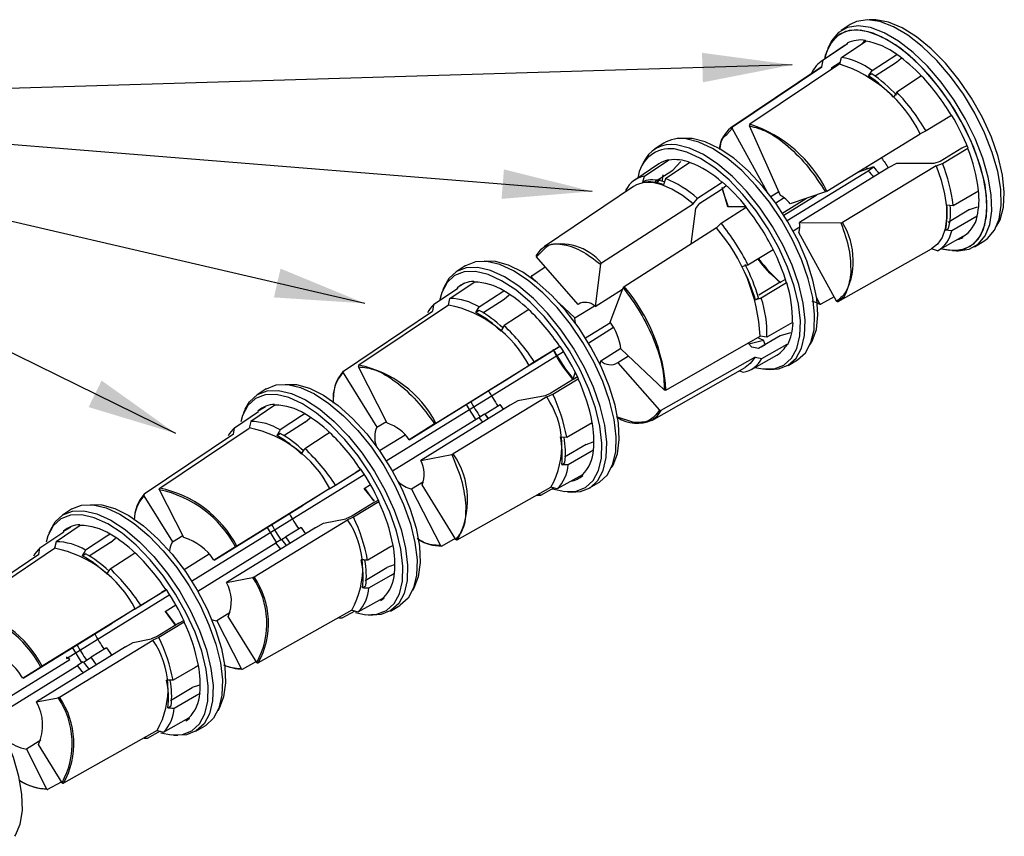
# Model space of a CAD drawing. Header units: inches. Extents: x 0.2 to 11, y 0 to 8.2.
# Tile 24 of 24: x 9.1 to 10.8, y 6.5 to 7.9. Entities that reach past the tile are written whole.
import ezdxf

# ---------------------------------------------------------------- set-up
doc = ezdxf.new("R2010")
doc.units = ezdxf.units.IN
doc.header["$MEASUREMENT"] = 0
doc.linetypes.add('SLD-Solid', pattern=[0])
doc.layers.add('TEXT', color=140, linetype='SLD-Solid', lineweight=25)
doc.styles.get("Standard").update_dxf_attribs({"font": 'GOTHIC.TTF'})
doc.dimstyles.new('SLDDIMSTYLE0', dxfattribs={"dimtxt": 0.18, "dimasz": 0.15, "dimexe": 0, "dimexo": 0.0625, "dimgap": 0, "dimtad": 0, "dimtih": 1, "dimtoh": 1, "dimdec": 0, "dimrnd": 1e-09, "dimzin": 0, "dimdsep": 46, "dimtxsty": 'Standard', "dimsah": 1, "dimcen": 0.09, "dimadec": 0, "dimazin": 0, "dimtfac": 0.15, "dimtdec": 0, "dimtofl": 0, "dimtmove": 0, "dimatfit": 3, "dimfxl": 0, "dimfrac": 2, "dimtolj": 1, "dimtzin": 0, "dimarcsym": 0})

msp = doc.modelspace()

# ---------------------------------------------------------------- linework, layer by layer
for p, q in [((10.5008, 7.8535), (10.4855, 7.8436)), ((10.5265, 7.826), (10.526, 7.8272)), ((10.4925, 7.8192), (10.4522, 7.7921)), ((10.496, 7.8213), (10.4557, 7.7942)), ((10.466, 7.8198), (10.4632, 7.8135)), ((10.486, 7.7988), (10.5265, 7.826)), ((10.496, 7.8213), (10.4925, 7.8192)), ((10.496, 7.8213), (10.4954, 7.8225)), ((10.5207, 7.8221), (10.5252, 7.8271)), ((10.4831, 7.7878), (10.486, 7.7988)), ((10.5372, 7.7768), (10.5786, 7.8036)), ((10.5779, 7.7906), (10.5857, 7.7972)), ((10.5786, 7.8036), (10.5786, 7.8035)), ((10.4504, 7.7814), (10.3015, 7.6811)), ((10.3042, 7.6827), (10.4535, 7.7832)), ((10.4831, 7.7878), (10.3332, 7.6872)), ((10.4535, 7.7832), (10.4504, 7.7814)), ((10.4535, 7.7832), (10.4557, 7.7942)), ((10.4694, 7.7786), (10.47, 7.782)), ((10.47, 7.782), (10.4839, 7.791)), ((10.5423, 7.768), (10.5779, 7.7906)), ((10.5313, 7.7681), (10.5372, 7.7768)), ((10.5367, 7.7715), (10.5313, 7.7681)), ((10.62, 7.7677), (10.5786, 7.7409)), ((10.5786, 7.7409), (10.5727, 7.7322)), ((10.6696, 7.7017), (10.6275, 7.6759)), ((10.6702, 7.7019), (10.6696, 7.7017)), ((10.2946, 7.6703), (10.3037, 7.6801)), ((10.3015, 7.6811), (10.3042, 7.6827)), ((10.3037, 7.6801), (10.3616, 7.575)), ((10.3842, 7.5683), (10.3325, 7.6846)), ((10.237, 7.6631), (10.2209, 7.6631)), ((10.4618, 7.5755), (10.6177, 7.6709)), ((10.6275, 7.6759), (10.6177, 7.6709)), ((10.1892, 7.6553), (10.174, 7.6455)), ((10.6869, 7.647), (10.6508, 7.625)), ((10.6546, 7.6215), (10.6969, 7.647)), ((10.6953, 7.6514), (10.6869, 7.647)), ((10.6969, 7.647), (10.6976, 7.647)), ((10.1809, 7.621), (10.1407, 7.5939)), ((10.1544, 7.6216), (10.1517, 7.6153)), ((10.1571, 7.6004), (10.1977, 7.6276)), ((10.2326, 7.6235), (10.192, 7.5963)), ((10.1977, 7.6276), (10.1977, 7.6274)), ((10.2046, 7.6106), (10.218, 7.6251)), ((10.5649, 7.6149), (10.4159, 7.5229)), ((10.6441, 7.6177), (10.4877, 7.5234)), ((10.5396, 7.6158), (10.5129, 7.6068)), ((10.5304, 7.6096), (10.5396, 7.6158)), ((10.5782, 7.6217), (10.5649, 7.6149)), ((10.6405, 7.6214), (10.5782, 7.6217)), ((10.6508, 7.625), (10.6405, 7.6214)), ((10.6441, 7.6177), (10.6546, 7.6215)), ((10.1541, 7.5902), (10.1571, 7.6004)), ((10.1752, 7.5917), (10.2046, 7.6106)), ((10.1846, 7.5978), (10.1783, 7.5906)), ((10.3955, 7.5263), (10.5304, 7.6096)), ((10.1389, 7.5832), (9.99, 7.4829)), ((10.1596, 7.5935), (10.1541, 7.5902)), ((10.192, 7.5963), (10.189, 7.5861)), ((10.2869, 7.5901), (10.2454, 7.5634)), ((10.2853, 7.578), (10.2932, 7.5845)), ((10.2869, 7.5901), (10.287, 7.591)), ((10.1262, 7.5774), (10.1258, 7.5744)), ((10.2496, 7.5555), (10.2853, 7.578)), ((10.2965, 7.5494), (10.2874, 7.5797)), ((10.3682, 7.5665), (10.3814, 7.5747)), ((10.3904, 7.5642), (10.3763, 7.5555)), ((10.3899, 7.5354), (10.4451, 7.5695)), ((10.4595, 7.5744), (10.4003, 7.5543)), ((10.6726, 7.5518), (10.7151, 7.5762)), ((10.0853, 7.4556), (10.2386, 7.5544)), ((10.2386, 7.5544), (10.2454, 7.5634)), ((10.243, 7.5467), (10.2496, 7.5555)), ((10.2851, 7.522), (10.3268, 7.5485)), ((10.327, 7.5493), (10.2965, 7.5494)), ((10.3268, 7.5485), (10.3271, 7.5492)), ((10.3865, 7.5379), (10.4277, 7.5636)), ((10.6619, 7.5527), (10.6726, 7.5518)), ((10.7001, 7.5446), (10.7135, 7.5491)), ((10.2352, 7.4872), (10.243, 7.5467)), ((10.7001, 7.5446), (10.664, 7.5231)), ((10.7128, 7.5336), (10.6702, 7.5092)), ((10.7126, 7.5337), (10.7128, 7.5336)), ((10.2774, 7.514), (10.2851, 7.522)), ((10.4168, 7.5156), (10.4055, 7.5086)), ((10.4159, 7.5229), (10.4852, 7.5226)), ((10.2774, 7.514), (10.1233, 7.416)), ((10.478, 7.3918), (10.415, 7.5063)), ((10.6888, 7.4996), (10.6466, 7.4757)), ((10.6595, 7.5101), (10.665, 7.5134)), ((10.6702, 7.5092), (10.6595, 7.5101)), ((10.6894, 7.4984), (10.6888, 7.4996)), ((10.7083, 7.4828), (10.7239, 7.4921)), ((9.9768, 7.466), (9.9917, 7.4808)), ((10.0463, 7.3865), (9.9768, 7.466)), ((10.3298, 7.4527), (10.3721, 7.4781)), ((10.4804, 7.391), (10.6365, 7.4791)), ((10.6466, 7.4757), (10.6365, 7.4791)), ((10.6714, 7.4764), (10.6782, 7.4761)), ((9.8578, 7.4506), (9.8425, 7.4408)), ((9.9687, 7.4341), (9.9914, 7.4493)), ((10.0837, 7.4535), (10.0745, 7.3832)), ((10.3199, 7.4497), (10.3298, 7.4527)), ((9.9686, 7.4308), (9.9687, 7.4341)), ((9.823, 7.4169), (9.8202, 7.4107)), ((9.8321, 7.3964), (9.8725, 7.4236)), ((9.8564, 7.4216), (9.8445, 7.4142)), ((9.8725, 7.4236), (9.8719, 7.4248)), ((9.9685, 7.432), (9.9779, 7.4231)), ((10.3839, 7.4238), (10.3478, 7.4018)), ((10.3945, 7.4225), (10.3522, 7.3971)), ((10.3839, 7.4238), (10.3922, 7.4279)), ((10.3944, 7.4225), (10.3945, 7.4225)), ((9.8452, 7.413), (9.8049, 7.3859)), ((9.8445, 7.4142), (9.8452, 7.413)), ((9.881, 7.3822), (9.9223, 7.4091)), ((9.9223, 7.4091), (9.9223, 7.409)), ((9.923, 7.3949), (9.9312, 7.4023)), ((10.0745, 7.3832), (10.1205, 7.4116)), ((10.0998, 7.3569), (10.1215, 7.4141)), ((9.8296, 7.3854), (9.6801, 7.2849)), ((9.8049, 7.3859), (9.8031, 7.3751)), ((9.8296, 7.3854), (9.8321, 7.3964)), ((9.8874, 7.3723), (9.923, 7.3949)), ((10.0142, 7.3889), (10.0408, 7.3638)), ((10.0408, 7.3638), (10.0734, 7.384)), ((10.0506, 7.3892), (10.0463, 7.3865)), ((10.3423, 7.3941), (10.3477, 7.3975)), ((10.3522, 7.3971), (10.3423, 7.3941)), ((10.4492, 7.3874), (10.4372, 7.3916)), ((10.4445, 7.3981), (10.4492, 7.3874)), ((10.4514, 7.3866), (10.4457, 7.3876)), ((10.4739, 7.3993), (10.4514, 7.3866)), ((10.4898, 7.3985), (10.4804, 7.391)), ((9.6542, 7.2748), (9.8031, 7.3751)), ((9.8756, 7.3731), (9.881, 7.3822)), ((9.8811, 7.3764), (9.8756, 7.3731)), ((9.9637, 7.378), (9.9225, 7.3511)), ((9.9225, 7.3511), (9.9171, 7.342)), ((10.0584, 7.3307), (10.1001, 7.3564)), ((10.4042, 7.3562), (10.3617, 7.3319)), ((10.4051, 7.3554), (10.4042, 7.3562)), ((10.1056, 7.3476), (10.0639, 7.3218)), ((10.3836, 7.334), (10.3474, 7.3126)), ((10.4012, 7.3392), (10.3836, 7.334)), ((10.1929, 7.2433), (10.3502, 7.3332)), ((10.3364, 7.3149), (10.3303, 7.3218)), ((10.3315, 7.3205), (10.3558, 7.3269)), ((10.3617, 7.3319), (10.3502, 7.3332)), ((10.3521, 7.3154), (10.3587, 7.3195)), ((10.353, 7.2962), (10.3955, 7.3203)), ((10.3587, 7.3195), (10.3558, 7.3269)), ((10.3955, 7.3203), (10.3964, 7.3193)), ((9.7259, 7.1253), (10.0218, 7.308)), ((9.9722, 7.2893), (10.0082, 7.3115)), ((10.0157, 7.3162), (9.9736, 7.2903)), ((10.0082, 7.3115), (10.0162, 7.3165)), ((10.0162, 7.3166), (10.0157, 7.3162)), ((10.0841, 7.2924), (10.1178, 7.3132)), ((10.1902, 7.2436), (10.1179, 7.3118)), ((10.3358, 7.278), (10.3781, 7.3018)), ((10.3474, 7.3126), (10.3364, 7.3149)), ((9.9631, 7.2837), (9.9722, 7.2893)), ((9.9736, 7.2903), (9.9642, 7.2844)), ((10.0836, 7.2886), (10.0816, 7.2874)), ((10.0833, 7.2858), (10.0841, 7.2924)), ((10.1303, 7.3002), (10.1124, 7.2891)), ((10.1124, 7.2891), (10.1819, 7.2096)), ((10.3417, 7.2983), (10.1846, 7.2091)), ((10.3417, 7.2983), (10.353, 7.2962)), ((10.3968, 7.2847), (10.4124, 7.2939)), ((9.6538, 7.2722), (9.7101, 7.1813)), ((9.7276, 7.1881), (9.6796, 7.2823)), ((9.8088, 7.1884), (9.9642, 7.2844)), ((9.9259, 7.2604), (9.9631, 7.2837)), ((10.0416, 7.2731), (10.0372, 7.2615)), ((10.1691, 7.1929), (10.3254, 7.2812)), ((10.3156, 7.2757), (10.3221, 7.2732)), ((10.3599, 7.2782), (10.3667, 7.2779)), ((9.7643, 7.1606), (9.9132, 7.2526)), ((9.9132, 7.2526), (9.9259, 7.2604)), ((10.0369, 7.2605), (10.0009, 7.2384)), ((10.0039, 7.2366), (10.0461, 7.2623)), ((10.0452, 7.2651), (10.0369, 7.2605)), ((10.045, 7.2654), (10.0382, 7.2614)), ((10.0461, 7.2623), (10.0467, 7.2624)), ((9.5252, 7.2453), (9.51, 7.2354)), ((10.0009, 7.2384), (9.991, 7.234)), ((9.9938, 7.232), (10.0039, 7.2366)), ((9.5393, 7.2195), (9.54, 7.2182)), ((9.9938, 7.232), (9.8377, 7.1371)), ((9.8908, 7.2037), (9.9162, 7.2194)), ((9.9458, 7.2252), (9.9327, 7.218)), ((9.991, 7.234), (9.9458, 7.2252)), ((9.4724, 7.1805), (9.5126, 7.2076)), ((9.4904, 7.2115), (9.4877, 7.2053)), ((9.54, 7.2182), (9.4995, 7.1911)), ((9.5119, 7.2088), (9.5239, 7.2162)), ((9.5126, 7.2076), (9.5119, 7.2088)), ((9.5897, 7.2037), (9.5897, 7.2036)), ((9.9327, 7.218), (9.7838, 7.126)), ((9.8805, 7.1977), (9.89, 7.2035)), ((9.8957, 7.1966), (9.8908, 7.2037)), ((9.4995, 7.1911), (9.4971, 7.1801)), ((9.5904, 7.1896), (9.5548, 7.167)), ((9.5904, 7.1896), (9.5986, 7.1969)), ((9.7101, 7.1813), (9.7261, 7.1911)), ((9.736, 7.1084), (9.8805, 7.1977)), ((9.8066, 7.187), (9.7643, 7.1606)), ((10.0273, 7.165), (10.0699, 7.1895)), ((10.1393, 7.1891), (10.1104, 7.1986)), ((9.4705, 7.1697), (9.3216, 7.0694)), ((9.3476, 7.0795), (9.4971, 7.1801)), ((9.4705, 7.1697), (9.4724, 7.1805)), ((9.5431, 7.1677), (9.5485, 7.1711)), ((9.7576, 7.1684), (9.7148, 7.142)), ((10.0166, 7.1653), (10.0273, 7.165)), ((10.0595, 7.1528), (10.0713, 7.157)), ((10.0595, 7.1528), (10.0233, 7.1312)), ((10.0721, 7.1432), (10.0295, 7.1187)), ((10.072, 7.1433), (10.0721, 7.1432)), ((9.7838, 7.126), (9.8353, 7.136)), ((10.0188, 7.1189), (10.0243, 7.1223)), ((9.6397, 7.084), (9.6756, 7.1062)), ((9.6411, 7.0849), (9.6831, 7.1108)), ((9.6837, 7.1112), (9.6756, 7.1062)), ((9.6831, 7.1108), (9.6836, 7.1112)), ((10.0295, 7.1187), (10.0188, 7.1189)), ((9.4008, 6.9246), (9.6892, 7.1027)), ((9.788, 7.0904), (9.7682, 7.0782)), ((10.0537, 7.1022), (10.0114, 7.0783)), ((10.0544, 7.101), (10.0537, 7.1022)), ((10.0653, 7.08), (10.081, 7.0892)), ((9.3877, 6.9973), (9.3471, 7.0769)), ((9.6317, 7.0791), (9.4762, 6.983)), ((9.6305, 7.0783), (9.5998, 7.0591)), ((9.6305, 7.0783), (9.6397, 7.084)), ((9.6317, 7.0791), (9.6411, 7.0849)), ((9.6892, 7.0792), (9.6994, 7.0856)), ((9.706, 7.0579), (9.6892, 7.0792)), ((9.7682, 7.0782), (9.8162, 6.984)), ((9.842, 6.994), (9.7857, 7.085)), ((9.8445, 6.9932), (10.0009, 7.0815)), ((9.9842, 7.0678), (10.0059, 7.08)), ((10.0114, 7.0783), (10.0009, 7.0815)), ((10.0284, 7.0735), (10.0353, 7.0732)), ((9.3212, 7.0669), (9.3688, 6.9899)), ((9.5998, 7.0591), (9.5872, 7.0513)), ((9.7044, 7.0552), (9.6684, 7.0331)), ((9.7135, 7.0569), (9.6713, 7.0312)), ((9.7044, 7.0552), (9.7126, 7.0597)), ((9.7142, 7.057), (9.7135, 7.0569)), ((9.9842, 7.0678), (9.9795, 7.0694)), ((9.2002, 7.0445), (9.1849, 7.0347)), ((9.4382, 6.9593), (9.5872, 7.0513)), ((9.5051, 6.9317), (9.6612, 7.0267)), ((9.6211, 7.0214), (9.6585, 7.0287)), ((9.6684, 7.0331), (9.6585, 7.0287)), ((9.6713, 7.0312), (9.6612, 7.0267)), ((9.1473, 6.9798), (9.1876, 7.0069)), ((9.1654, 7.0108), (9.1626, 7.0045)), ((9.2149, 7.0175), (9.1745, 6.9903)), ((9.1868, 7.0081), (9.1988, 7.0154)), ((9.1876, 7.0069), (9.1868, 7.0081)), ((9.2143, 7.0187), (9.2149, 7.0175)), ((9.6081, 7.0141), (9.4592, 6.9222)), ((9.5836, 7.014), (9.5582, 6.9983)), ((9.6081, 7.0141), (9.6211, 7.0214)), ((9.1745, 6.9903), (9.172, 6.9793)), ((9.2654, 6.9888), (9.2298, 6.9662)), ((9.2647, 7.003), (9.2647, 7.0028)), ((9.2654, 6.9888), (9.2736, 6.9962)), ((9.3688, 6.9899), (9.386, 7.0005)), ((9.5509, 6.9941), (9.5414, 6.9882)), ((9.551, 6.9939), (9.5582, 6.9983)), ((9.8409, 6.9958), (9.8185, 6.9831)), ((9.0225, 6.8788), (9.172, 6.9793)), ((9.1455, 6.969), (9.1473, 6.9798)), ((9.411, 6.9077), (9.5414, 6.9882)), ((9.474, 6.9817), (9.4382, 6.9593)), ((9.1455, 6.969), (8.9965, 6.8687)), ((9.218, 6.9669), (9.2235, 6.9703)), ((9.43, 6.9695), (9.3881, 6.9436)), ((9.6907, 6.9258), (9.7269, 6.9474)), ((9.7388, 6.9516), (9.7269, 6.9474)), ((9.4592, 6.9222), (9.5027, 6.9307)), ((9.7394, 6.9379), (9.7395, 6.9378)), ((9.316, 6.8841), (9.3581, 6.9101)), ((9.3586, 6.9104), (9.3506, 6.9054)), ((9.3581, 6.9101), (9.3586, 6.9105)), ((9.6863, 6.9136), (9.6917, 6.9169)), ((9.192, 6.7956), (9.3642, 6.9019)), ((9.3146, 6.8832), (9.3506, 6.9054)), ((9.6788, 6.873), (9.7211, 6.8968)), ((9.7211, 6.8968), (9.7218, 6.8956)), ((9.3066, 6.8783), (9.1512, 6.7823)), ((9.3055, 6.8776), (9.2808, 6.8622)), ((9.3055, 6.8776), (9.3146, 6.8832)), ((9.3066, 6.8783), (9.316, 6.8841)), ((9.3567, 6.8739), (9.3744, 6.8849)), ((9.6684, 6.8761), (9.5119, 6.7879)), ((9.6733, 6.8746), (9.6516, 6.8624)), ((9.6684, 6.8761), (9.6788, 6.873)), ((9.7328, 6.8746), (9.7484, 6.8838)), ((9.2808, 6.8622), (9.2682, 6.8543)), ((9.3793, 6.8544), (9.3876, 6.859)), ((9.4651, 6.8719), (9.443, 6.8583)), ((9.443, 6.8583), (9.4836, 6.7786)), ((9.5095, 6.7887), (9.4619, 6.8656)), ((9.6516, 6.8624), (9.6468, 6.8624)), ((9.6516, 6.8624), (9.6469, 6.864)), ((9.6959, 6.8682), (9.7027, 6.8678)), ((9.1192, 6.7623), (9.2682, 6.8543)), ((9.3793, 6.8544), (9.3433, 6.8323)), ((9.3884, 6.8562), (9.3462, 6.8305)), ((9.3891, 6.8563), (9.3884, 6.8562)), ((9.1801, 6.731), (9.3362, 6.8259)), ((9.3034, 6.822), (9.3334, 6.8279)), ((9.3433, 6.8323), (9.3334, 6.8279)), ((9.3462, 6.8305), (9.3362, 6.8259)), ((9.2904, 6.8148), (9.1415, 6.7228)), ((9.2586, 6.8132), (9.2332, 6.7976)), ((9.2904, 6.8148), (9.3034, 6.822)), ((9.0642, 6.7114), (9.1974, 6.7936)), ((9.1919, 6.7977), (9.192, 6.7956)), ((9.1974, 6.7936), (9.1919, 6.7977)), ((9.22, 6.7894), (9.2332, 6.7976)), ((9.072, 6.6983), (9.2104, 6.7837)), ((9.1489, 6.7809), (9.1192, 6.7623)), ((9.2198, 6.7896), (9.2104, 6.7837)), ((9.486, 6.7778), (9.5084, 6.7904)), ((9.3657, 6.7251), (9.4019, 6.7467)), ((9.4137, 6.7509), (9.4019, 6.7467)), ((9.1415, 6.7228), (9.1777, 6.7299)), ((9.4144, 6.7372), (9.4145, 6.7371)), ((9.3612, 6.7128), (9.3667, 6.7162)), ((9.3538, 6.6722), (9.396, 6.6961)), ((9.396, 6.6961), (9.3968, 6.6949)), ((9.4077, 6.6739), (9.4234, 6.6831)), ((9.3433, 6.6754), (9.1869, 6.5871)), ((9.3266, 6.6616), (9.3217, 6.6616)), ((9.3266, 6.6616), (9.3219, 6.6633)), ((9.3482, 6.6739), (9.3266, 6.6616)), ((9.3433, 6.6754), (9.3538, 6.6722)), ((9.3708, 6.6674), (9.3777, 6.6671)), ((9.149, 6.659), (9.1248, 6.6441)), ((9.1248, 6.6441), (9.1586, 6.5779)), ((9.1844, 6.5879), (9.1448, 6.6519)), ((9.1609, 6.577), (9.1833, 6.5897))]:
    msp.add_line(p, q)
at = {"flags": 128}
for points in [[(10.7239, 7.4921), (10.7301, 7.4964), (10.7416, 7.5102), (10.7492, 7.5289), (10.7527, 7.552), (10.752, 7.5789), (10.747, 7.6085), (10.738, 7.6402), (10.7251, 7.6728), (10.7089, 7.7055), (10.6898, 7.7372), (10.6683, 7.7669), (10.6452, 7.7938), (10.621, 7.817), (10.5967, 7.8359), (10.5728, 7.8498), (10.5502, 7.8584), (10.5294, 7.8613), (10.5113, 7.8585), (10.5008, 7.8535)], [(10.745, 7.5169), (10.7509, 7.5278), (10.7566, 7.5487), (10.758, 7.5738), (10.755, 7.6023), (10.7478, 7.6332), (10.7364, 7.6656), (10.7215, 7.6984), (10.7033, 7.7305), (10.6825, 7.761), (10.6597, 7.7889), (10.6358, 7.8132), (10.6114, 7.8332), (10.5874, 7.8483), (10.5644, 7.8578), (10.5433, 7.8617), (10.5324, 7.8612)], [(10.6531, 7.4794), (10.654, 7.4792), (10.6743, 7.4763), (10.6921, 7.479), (10.7069, 7.4873), (10.7182, 7.5008), (10.7257, 7.5191), (10.7291, 7.5418), (10.7283, 7.568), (10.7235, 7.5971), (10.7146, 7.628), (10.7021, 7.66), (10.6862, 7.692), (10.6674, 7.723), (10.6464, 7.7521), (10.6237, 7.7785), (10.6001, 7.8012), (10.5763, 7.8197), (10.5529, 7.8333), (10.5307, 7.8417), (10.5104, 7.8446), (10.4926, 7.8419), (10.4779, 7.8336), (10.4666, 7.8201), (10.4591, 7.8018), (10.4577, 7.7958)], [(10.7291, 7.5579), (10.7258, 7.586), (10.7184, 7.6163), (10.7072, 7.6481), (10.6925, 7.6802), (10.6747, 7.7116), (10.6545, 7.7416), (10.6323, 7.7691), (10.609, 7.7932), (10.5851, 7.8134), (10.5615, 7.8288), (10.5388, 7.8392), (10.5177, 7.8442), (10.4989, 7.8435), (10.483, 7.8373), (10.4704, 7.8257), (10.4614, 7.8091), (10.4577, 7.7958)], [(10.6782, 7.4761), (10.6812, 7.476), (10.6994, 7.4788), (10.7144, 7.4872), (10.7259, 7.5009), (10.7336, 7.5196), (10.737, 7.5427), (10.7363, 7.5695), (10.7313, 7.5991), (10.7223, 7.6307), (10.7095, 7.6633), (10.6933, 7.6959), (10.6742, 7.7275), (10.6528, 7.7572), (10.6296, 7.784), (10.6056, 7.8072), (10.5812, 7.8261), (10.5574, 7.84), (10.5348, 7.8485), (10.5141, 7.8514), (10.496, 7.8487), (10.4809, 7.8403), (10.4694, 7.8265), (10.466, 7.8198)], [(10.4335, 7.3187), (10.4373, 7.325), (10.4441, 7.3448), (10.4466, 7.3688), (10.4447, 7.3965), (10.4385, 7.4269), (10.4282, 7.459), (10.4141, 7.4918), (10.3967, 7.5242), (10.3765, 7.5553), (10.3542, 7.5839), (10.3305, 7.6092), (10.3061, 7.6304), (10.2819, 7.6467), (10.2586, 7.6578), (10.237, 7.6631)], [(10.3667, 7.2779), (10.3808, 7.2788), (10.3972, 7.2849), (10.4102, 7.2965), (10.4194, 7.3133), (10.4246, 7.3347), (10.4256, 7.36), (10.4223, 7.3886), (10.4149, 7.4195), (10.4036, 7.4518), (10.3888, 7.4845), (10.3708, 7.5167), (10.3502, 7.5472), (10.3277, 7.5754), (10.3039, 7.6001), (10.2796, 7.6208), (10.2555, 7.6368), (10.2323, 7.6475), (10.2108, 7.6528)], [(10.4124, 7.2939), (10.4128, 7.2941), (10.4258, 7.3058), (10.4351, 7.3226), (10.4403, 7.344), (10.4413, 7.3694), (10.438, 7.398), (10.4306, 7.429), (10.4193, 7.4613), (10.4044, 7.4941), (10.3864, 7.5263), (10.3658, 7.5569), (10.3432, 7.5851), (10.3194, 7.6099), (10.295, 7.6306), (10.2709, 7.6466), (10.2477, 7.6574), (10.2261, 7.6626)], [(10.3416, 7.2813), (10.3548, 7.2786), (10.3737, 7.2791), (10.3898, 7.2851), (10.4025, 7.2965), (10.4116, 7.3129), (10.4167, 7.3339), (10.4176, 7.3588), (10.4144, 7.3868), (10.4072, 7.4171), (10.3961, 7.4488), (10.3815, 7.4809), (10.3638, 7.5124), (10.3437, 7.5424), (10.3216, 7.57), (10.2983, 7.5943), (10.2744, 7.6146), (10.2508, 7.6302), (10.228, 7.6408), (10.2069, 7.6459)], [(10.5298, 7.6125), (10.5285, 7.6145), (10.5277, 7.6158)], [(10.6441, 7.6177), (10.6524, 7.5939), (10.6582, 7.571), (10.6613, 7.5494), (10.6617, 7.5298), (10.6593, 7.5126), (10.6542, 7.4982), (10.6465, 7.487), (10.6365, 7.4791)], [(10.2386, 7.5544), (10.2207, 7.5683), (10.203, 7.5789), (10.1861, 7.5861), (10.1703, 7.5897), (10.156, 7.5897), (10.1435, 7.5859), (10.1389, 7.5832)], [(10.2969, 7.5503), (10.289, 7.573), (10.2867, 7.5815)], [(10.6531, 7.4794), (10.667, 7.4767), (10.6858, 7.4774), (10.7018, 7.4836), (10.7144, 7.4951), (10.7233, 7.5117), (10.7283, 7.5329), (10.7291, 7.5579)], [(9.9769, 7.4683), (9.9846, 7.4786), (9.9916, 7.484)], [(10.081, 7.0892), (10.0819, 7.0898), (10.0948, 7.1016), (10.1039, 7.1185), (10.109, 7.1401), (10.1098, 7.1656), (10.1064, 7.1943), (10.0988, 7.2254), (10.0874, 7.2578), (10.0724, 7.2905), (10.0542, 7.3227), (10.0336, 7.3533), (10.011, 7.3813), (9.9871, 7.406), (9.9627, 7.4266), (9.9386, 7.4424), (9.9154, 7.453), (9.8939, 7.458), (9.8747, 7.4574), (9.8584, 7.451), (9.8578, 7.4506)], [(10.1021, 7.114), (10.1046, 7.1181), (10.112, 7.1372), (10.115, 7.1607), (10.1137, 7.188), (10.1081, 7.218), (10.0983, 7.25), (10.0847, 7.2827), (10.0677, 7.3153), (10.0479, 7.3466), (10.0258, 7.3756), (10.0023, 7.4014), (9.9779, 7.4231), (9.9537, 7.4402), (9.9302, 7.4519), (9.9083, 7.458), (9.8894, 7.4584)], [(9.9422, 7.4105), (9.9185, 7.426), (9.8958, 7.4364), (9.8748, 7.4413), (9.856, 7.4407), (9.84, 7.4345), (9.8274, 7.4229), (9.8185, 7.4063), (9.8147, 7.3924)], [(10.0353, 7.0732), (10.05, 7.0742), (10.0662, 7.0805), (10.0791, 7.0923), (10.0882, 7.1093), (10.0933, 7.1308), (10.0941, 7.1563), (10.0907, 7.1849), (10.0832, 7.2159), (10.0717, 7.2482), (10.0567, 7.281), (10.0386, 7.3131), (10.018, 7.3436), (9.9954, 7.3716), (9.9716, 7.3962), (9.9473, 7.4168), (9.9232, 7.4325), (9.9001, 7.4431), (9.8786, 7.4482), (9.8594, 7.4475), (9.8432, 7.4412), (9.8303, 7.4294), (9.823, 7.4169)], [(10.0035, 7.0786), (10.0241, 7.0739), (10.0429, 7.0745), (10.0588, 7.0807), (10.0714, 7.0923), (10.0804, 7.1089), (10.0853, 7.13), (10.0861, 7.155), (10.0828, 7.1831), (10.0754, 7.2135), (10.0642, 7.2452), (10.0495, 7.2773), (10.0317, 7.3088), (10.0115, 7.3387), (9.9894, 7.3662), (9.966, 7.3904), (9.9422, 7.4105)], [(10.0425, 7.3541), (10.0415, 7.3586), (10.0408, 7.3638)], [(10.3472, 7.3304), (10.3497, 7.3293), (10.3558, 7.3269)], [(10.3417, 7.2983), (10.3337, 7.2875), (10.3254, 7.2812)], [(9.5252, 7.2453), (9.5259, 7.2457), (9.5422, 7.252), (9.5614, 7.2527), (9.5829, 7.2476), (9.6061, 7.237), (9.6302, 7.2212), (9.6546, 7.2006), (9.6784, 7.1759), (9.701, 7.1479), (9.7217, 7.1173), (9.7398, 7.0852), (9.7548, 7.0524), (9.7663, 7.02), (9.7738, 6.989), (9.7772, 6.9603), (9.7764, 6.9347), (9.7713, 6.9132), (9.7622, 6.8962), (9.7493, 6.8844), (9.7484, 6.8838)], [(9.5569, 7.253), (9.5758, 7.2527), (9.5976, 7.2466), (9.6211, 7.2348), (9.6454, 7.2178), (9.6697, 7.196), (9.6933, 7.1702), (9.7153, 7.1412), (9.7352, 7.1099), (9.7522, 7.0774), (9.7658, 7.0446), (9.7756, 7.0127), (9.7812, 6.9826), (9.7825, 6.9554), (9.7794, 6.9318), (9.7721, 6.9127), (9.7695, 6.9086)], [(9.7536, 6.9496), (9.7502, 6.9777), (9.7429, 7.0081), (9.7316, 7.0398), (9.7169, 7.0719), (9.6992, 7.1034), (9.6789, 7.1334), (9.6568, 7.1608), (9.6335, 7.185), (9.6096, 7.2051), (9.586, 7.2206), (9.5633, 7.231), (9.5422, 7.2359), (9.5234, 7.2353), (9.5075, 7.2291), (9.4948, 7.2175), (9.4859, 7.2009), (9.4828, 7.1902)], [(9.4904, 7.2115), (9.4977, 7.224), (9.5106, 7.2358), (9.5269, 7.2421), (9.5461, 7.2428), (9.5675, 7.2378), (9.5907, 7.2272), (9.6148, 7.2114), (9.6391, 7.1909), (9.6629, 7.1662), (9.6854, 7.1382), (9.7061, 7.1077), (9.7242, 7.0756), (9.7392, 7.0429), (9.7506, 7.0105), (9.7581, 6.9796), (9.7615, 6.9509), (9.7607, 6.9254), (9.7557, 6.9039), (9.7466, 6.887), (9.7337, 6.8752), (9.7174, 6.8688), (9.7027, 6.8678)], [(9.8594, 7.2194), (9.8671, 7.2064), (9.8752, 7.1937)], [(9.9218, 7.2112), (9.9217, 7.2113), (9.9162, 7.2194)], [(9.5897, 7.2037), (9.5843, 7.2002), (9.5485, 7.1768)], [(9.89, 7.2035), (9.8948, 7.1976), (9.8966, 7.1956)], [(10.1846, 7.2091), (10.1769, 7.1989), (10.1691, 7.1929)], [(9.8805, 7.1977), (9.885, 7.1923), (9.8872, 7.1898)], [(9.5899, 7.1457), (9.6257, 7.1692), (9.6311, 7.1727)], [(9.706, 7.0577), (9.7051, 7.0588), (9.6899, 7.0796)], [(9.9768, 7.0679), (9.9787, 7.0678), (9.9842, 7.0678)], [(9.1654, 7.0108), (9.1727, 7.0233), (9.1856, 7.0351), (9.2018, 7.0414), (9.221, 7.0421), (9.2425, 7.037), (9.2656, 7.0264), (9.2897, 7.0106), (9.314, 6.9901), (9.3378, 6.9655), (9.3604, 6.9375), (9.381, 6.907), (9.3991, 6.8748), (9.4141, 6.8421), (9.4256, 6.8098), (9.4331, 6.7788), (9.4365, 6.7502), (9.4357, 6.7247), (9.4306, 6.7031), (9.4215, 6.6862), (9.4086, 6.6744), (9.3924, 6.6681), (9.3777, 6.6671)], [(9.2002, 7.0445), (9.2008, 7.0449), (9.2171, 7.0513), (9.2363, 7.0519), (9.2578, 7.0469), (9.281, 7.0363), (9.3051, 7.0205), (9.3295, 6.9999), (9.3533, 6.9752), (9.3759, 6.9472), (9.3966, 6.9166), (9.4148, 6.8844), (9.4298, 6.8516), (9.4412, 6.8193), (9.4488, 6.7882), (9.4522, 6.7595), (9.4513, 6.734), (9.4463, 6.7124), (9.4372, 6.6955), (9.4243, 6.6837), (9.4234, 6.6831)], [(9.2318, 7.0523), (9.2507, 7.0519), (9.2726, 7.0458), (9.2961, 7.0341), (9.3203, 7.017), (9.3446, 6.9953), (9.3682, 6.9695), (9.3903, 6.9405), (9.4101, 6.9092), (9.4271, 6.8766), (9.4407, 6.8439), (9.4505, 6.8119), (9.4561, 6.7819), (9.4574, 6.7546), (9.4543, 6.7311), (9.447, 6.712), (9.4445, 6.7079)], [(9.4285, 6.7489), (9.4252, 6.777), (9.4178, 6.8074), (9.4066, 6.8391), (9.3919, 6.8712), (9.3741, 6.9027), (9.3539, 6.9326), (9.3318, 6.9601), (9.3084, 6.9843), (9.2846, 7.0044), (9.2609, 7.0199), (9.2382, 7.0303), (9.2172, 7.0352), (9.1984, 7.0346), (9.1824, 7.0284), (9.1698, 7.0168), (9.1609, 7.0002), (9.1577, 6.9894)], [(9.5268, 7.014), (9.5345, 7.001), (9.5425, 6.9886)], [(9.5836, 7.014), (9.5892, 7.0059), (9.5909, 7.0035)], [(9.2647, 7.003), (9.2593, 6.9995), (9.2234, 6.9761)], [(9.5509, 6.9941), (9.5574, 6.9858), (9.5591, 6.9839)], [(9.5656, 6.9879), (9.5633, 6.9911), (9.5582, 6.9983)], [(9.5497, 6.9781), (9.5475, 6.9806), (9.5414, 6.9882)], [(9.7373, 6.9842), (9.7318, 6.981), (9.6948, 6.9596)], [(9.2649, 6.945), (9.3007, 6.9684), (9.3061, 6.9719)], [(9.6744, 6.8721), (9.6915, 6.8685), (9.7103, 6.8691), (9.7263, 6.8753), (9.7389, 6.8869), (9.7478, 6.9035), (9.7528, 6.9246), (9.7536, 6.9496)], [(9.697, 6.9133), (9.734, 6.9346), (9.7395, 6.9378)], [(9.7218, 6.8956), (9.719, 6.8933), (9.7162, 6.8914)], [(9.3567, 6.8739), (9.3717, 6.8534), (9.3742, 6.8502)], [(9.3748, 6.8507), (9.3725, 6.8535), (9.3573, 6.8743)], [(9.4342, 6.8606), (9.4372, 6.8596), (9.443, 6.8583)], [(9.1054, 6.4985), (9.1067, 6.5004), (9.1146, 6.5188), (9.1182, 6.5418), (9.1175, 6.5686), (9.1125, 6.5984), (9.1033, 6.6301), (9.0902, 6.6628), (9.0736, 6.6954), (9.0541, 6.7269), (9.0323, 6.7563), (9.0089, 6.7826), (8.9846, 6.805), (8.9603, 6.8227), (8.9367, 6.8352), (8.9145, 6.8421), (8.8946, 6.8431), (8.8928, 6.8429)], [(9.2017, 6.8133), (9.2095, 6.8003), (9.2175, 6.7878)], [(9.2586, 6.8132), (9.2641, 6.8052), (9.2674, 6.8006)], [(9.2421, 6.785), (9.2382, 6.7903), (9.2332, 6.7976)], [(9.2201, 6.7714), (9.218, 6.7739), (9.2104, 6.7837)], [(9.2198, 6.7896), (9.2278, 6.7792), (9.2295, 6.7772)], [(9.4123, 6.7834), (9.4067, 6.7802), (9.3697, 6.7589)], [(9.3493, 6.6714), (9.3665, 6.6678), (9.3853, 6.6684), (9.4012, 6.6746), (9.4138, 6.6862), (9.4228, 6.7028), (9.4277, 6.7239), (9.4285, 6.7489)], [(9.3719, 6.7126), (9.4089, 6.7339), (9.4145, 6.7371)], [(9.3968, 6.6949), (9.3939, 6.6926), (9.3911, 6.6907)]]:
    msp.add_lwpolyline(points, dxfattribs=at)
for centre, radius, start, end in [((10.518, 7.7772), 0.0506, 80.8874, 116.5112), ((10.505, 7.7042), 0.1237, 53.4913, 79.9678), ((10.4646, 7.6784), 0.1223, 53.5855, 79.929), ((10.4275, 7.5877), 0.2634, 43.0598, 55.008), ((10.4792, 7.7533), 0.0471, 119.943, 157.3667), ((10.4109, 7.5687), 0.2306, 26.2995, 71.7683), ((10.3889, 7.5623), 0.2502, 42.7439, 55.3239), ((10.3943, 7.5657), 0.2502, 42.7439, 55.3239), ((10.3429, 7.5073), 0.3802, 30.7576, 43.2215), ((10.3041, 7.4833), 0.3764, 30.7813, 43.1717), ((10.3401, 7.5036), 0.3852, 21.8559, 31.0002), ((10.3336, 7.6398), 0.0523, 127.8312, 172.2342), ((10.2633, 7.4769), 0.2216, 26.4389, 71.6289), ((10.2173, 7.6103), 0.0531, 80.5152, 121.9577), ((10.2002, 7.592), 0.0543, 82.9082, 174.0937), ((10.202, 7.6022), 0.0513, 80.1162, 157.8126), ((10.4532, 7.5463), 0.2636, 6.5104, 22.4413), ((10.8756, 7.8353), 0.3816, 212.3255, 215.421), ((10.2046, 7.5856), 0.0426, 99.3739, 123.7217), ((10.2073, 7.5579), 0.0702, 68.836, 97.8116), ((10.1692, 7.4598), 0.1756, 47.9318, 68.8563), ((10.5977, 7.6609), 0.0736, 217.7375, 228.9516), ((10.4132, 7.5219), 0.2611, 6.5766, 22.4085), ((10.1644, 7.5583), 0.0428, 99.9104, 153.4912), ((10.2937, 7.5831), 0.1076, 169.5333, 175.2665), ((10.5808, 7.6502), 0.0647, 218.775, 231.2063), ((10.1641, 7.5241), 0.0668, 68.0766, 98.571), ((10.1695, 7.5299), 0.0644, 71.6748, 98.8387), ((10.129, 7.4342), 0.174, 47.977, 68.7673), ((10.075, 7.3474), 0.3229, 38.6765, 48.9644), ((10.3573, 7.521), 0.0544, 37.743, 60.3248), ((10.591, 7.5618), 0.1248, 347.0074, 6.7032), ((10.0175, 7.2996), 0.397, 26.7213, 38.8281), ((10.5442, 7.5378), 0.1186, 346.4867, 7.2239), ((10.5524, 7.5407), 0.1158, 346.3683, 5.4809), ((10.6627, 7.5435), 0.0511, 300.7252, 348.8432), ((9.9789, 7.2757), 0.393, 26.7686, 38.8062), ((10.3908, 7.516), 0.026, 338.248, 15.4626), ((10.3822, 7.4591), 0.1235, 330.6042, 31.386), ((10.0497, 7.3172), 0.301, 3.0392, 40.8297), ((10.6207, 7.5191), 0.0505, 300.7947, 348.671), ((10.6693, 7.5362), 0.0429, 284.8237, 297.9496), ((10.0166, 7.3973), 0.0901, 40.27, 106.0712), ((10.0649, 7.3221), 0.3445, 16.9416, 26.9273), ((10.0288, 7.3002), 0.3273, 16.6779, 27.191), ((10.0342, 7.3035), 0.3273, 16.6779, 27.191), ((10.5861, 7.6482), 0.3024, 217.8957, 228.3292), ((9.8731, 7.381), 0.0438, 91.6207, 130.8726), ((9.8717, 7.3284), 0.0952, 57.9351, 89.5254), ((10.2013, 7.3603), 0.203, 358.8372, 17.8179), ((9.8108, 7.2172), 0.2218, 46.4167, 59.8223), ((9.9041, 7.2274), 0.2892, 3.1539, 40.715), ((9.8371, 7.3504), 0.0479, 132.2175, 152.6686), ((9.7914, 7.1942), 0.195, 27.5527, 78.6863), ((9.8312, 7.3023), 0.0941, 58.0466, 89.4802), ((10.0583, 7.3669), 0.023, 45.1674, 121.4802), ((10.1609, 7.3359), 0.2008, 358.8666, 17.7488), ((9.7709, 7.1903), 0.2107, 46.0621, 60.1769), ((9.7774, 7.1953), 0.2087, 46.7462, 60.2094), ((9.7188, 7.1193), 0.3562, 33.5572, 46.5764), ((9.6797, 7.0951), 0.3528, 33.5825, 46.5238), ((10.0147, 7.2965), 0.1043, 8.4741, 35.3948), ((10.3195, 7.3571), 0.0857, 333.861, 358.8713), ((10.3557, 7.3405), 0.0447, 300.0865, 333.1478), ((10.3204, 7.4867), 0.3611, 209.5229, 218.6101), ((9.6846, 7.094), 0.3994, 24.9397, 33.865), ((9.6429, 7.1013), 0.1874, 27.7101, 78.5289), ((10.1004, 7.3088), 0.023, 225.1674, 301.4802), ((10.3147, 7.3153), 0.0428, 279.9104, 333.4912), ((9.7052, 7.2294), 0.0683, 138.388, 184.4652), ((9.772, 7.1322), 0.3034, 10.8961, 25.393), ((10.2485, 7.4423), 0.4048, 209.6049, 213.8331), ((9.7323, 7.1079), 0.3005, 10.9556, 25.3638), ((9.5406, 7.1757), 0.0438, 91.6207, 130.8726), ((10.2189, 7.424), 0.4048, 209.6049, 213.8331), ((9.8762, 7.151), 0.1428, 330.8532, 34.5816), ((9.5392, 7.1231), 0.0952, 57.9351, 89.5254), ((9.4782, 7.0119), 0.2218, 46.4167, 59.8223), ((9.4987, 7.097), 0.0941, 58.0466, 89.4802), ((9.7055, 7.1204), 0.0712, 34.3557, 71.8834), ((9.9132, 7.159), 0.1595, 354.3607, 11.074), ((10.1449, 7.2489), 0.0609, 237.702, 293.352), ((9.5046, 7.145), 0.0479, 132.2175, 152.6686), ((9.4588, 6.9889), 0.195, 27.5527, 78.6863), ((9.4449, 6.99), 0.2087, 46.7462, 60.2094), ((9.3863, 6.9139), 0.3562, 33.5572, 46.5764), ((9.7488, 7.1643), 0.0423, 156.2969, 199.5238), ((9.4383, 6.9849), 0.2107, 46.0621, 60.1769), ((9.8681, 7.135), 0.1516, 353.9185, 11.5162), ((9.8763, 7.1383), 0.1488, 353.842, 10.2507), ((9.3472, 6.8898), 0.3528, 33.5825, 46.5238), ((9.7245, 7.0596), 0.1372, 331.0485, 34.3863), ((10.0088, 7.147), 0.0634, 315.0046, 356.5889), ((9.7374, 7.1032), 0.0516, 339.3177, 26.117), ((9.352, 6.8886), 0.3994, 24.9397, 33.865), ((9.967, 7.1226), 0.0626, 315.0634, 356.4422), ((9.7819, 7.1294), 0.0531, 226.9044, 254.9824), ((10.0263, 7.1331), 0.0426, 280.654, 311.1623), ((9.3101, 6.8954), 0.1852, 27.7561, 78.4829), ((9.3103, 6.8959), 0.1874, 27.7101, 78.5289), ((9.3696, 7.0259), 0.0648, 137.7568, 179.5295), ((9.3679, 7.0243), 0.0632, 137.6807, 178.1123), ((9.4394, 6.9268), 0.3034, 10.8961, 25.393), ((9.916, 7.2369), 0.4048, 209.5993, 213.8331), ((9.5437, 6.9457), 0.1428, 330.8532, 34.5816), ((9.3997, 6.9025), 0.3005, 10.9556, 25.3638), ((9.2155, 6.9749), 0.0438, 91.6207, 130.8726), ((9.2141, 6.9223), 0.0952, 57.9351, 89.5254), ((9.8863, 7.2186), 0.4048, 209.5993, 213.8331), ((9.1736, 6.8962), 0.0941, 58.0466, 89.4802), ((9.1532, 6.8111), 0.2218, 46.4167, 59.8223), ((9.3947, 6.9728), 0.031, 146.4916, 176.4764), ((9.3632, 6.9121), 0.0886, 32.2279, 74.0111), ((9.8198, 7.0673), 0.0842, 241.476, 269.0965), ((9.1795, 6.9443), 0.0479, 132.2175, 152.6686), ((9.1338, 6.7881), 0.195, 27.5527, 78.6863), ((9.5807, 6.9536), 0.1595, 354.3607, 11.074), ((9.1133, 6.7842), 0.2107, 46.0621, 60.1769), ((9.1198, 6.7892), 0.2087, 46.7462, 60.2094), ((9.0612, 6.7132), 0.3562, 33.5572, 46.5764), ((9.5356, 6.9296), 0.1516, 353.9185, 11.5162), ((9.5438, 6.9329), 0.1488, 353.842, 10.2506), ((9.0221, 6.689), 0.3528, 33.5825, 46.5238), ((9.3908, 6.8542), 0.1356, 331.1056, 34.3291), ((9.3919, 6.8543), 0.1372, 331.0485, 34.3863), ((9.6763, 6.9416), 0.0634, 315.0046, 356.5889), ((9.027, 6.6879), 0.3994, 24.9397, 33.865), ((9.4027, 6.8911), 0.0645, 336.6667, 28.7681), ((9.6345, 6.9172), 0.0626, 315.0634, 356.4422), ((8.985, 6.6947), 0.1852, 27.7561, 78.4829), ((8.9853, 6.6952), 0.1874, 27.7101, 78.5289), ((9.1143, 6.7261), 0.3034, 10.8961, 25.393), ((9.5909, 7.0362), 0.4048, 209.5942, 213.8331), ((9.2186, 6.7449), 0.1428, 330.8532, 34.5816), ((9.0747, 6.7018), 0.3005, 10.9556, 25.3638), ((9.0292, 6.7085), 0.1048, 30.8968, 75.3423), ((9.5613, 7.0179), 0.4048, 209.5942, 213.8331), ((9.2556, 6.7529), 0.1595, 354.3607, 11.074), ((9.4842, 6.8565), 0.0779, 247.1458, 269.5491), ((9.4866, 6.8576), 0.0798, 245.8834, 269.5155), ((9.2105, 6.7289), 0.1516, 353.9185, 11.5162), ((9.2187, 6.7322), 0.1488, 353.842, 10.2506), ((9.0657, 6.6535), 0.1356, 331.1056, 34.3291), ((9.0669, 6.6535), 0.1372, 331.0485, 34.3863), ((9.3512, 6.7409), 0.0634, 315.0046, 356.5889), ((9.0756, 6.6842), 0.0764, 335.0095, 30.4253), ((9.3094, 6.7165), 0.0626, 315.0634, 356.4422), ((9.1357, 6.7108), 0.0675, 229.2916, 260.7582), ((9.1648, 6.6722), 0.0952, 237.7356, 267.656), ((9.1606, 6.6652), 0.0873, 237.7674, 268.6632)]:
    msp.add_arc(centre, radius, start, end)
for points, knots in [([(10.3042, 7.6827), (10.304, 7.6826), (10.3037, 7.6824), (10.3035, 7.6818), (10.3034, 7.6811), (10.3035, 7.6806), (10.3037, 7.6803), (10.3037, 7.6801)], [0, 0, 0, 0, 0.2185814, 0.437149, 0.6561082, 0.8758508, 1, 1, 1, 1]), ([(10.3332, 7.6872), (10.333, 7.6871), (10.3327, 7.6868), (10.3324, 7.6862), (10.3323, 7.6856), (10.3324, 7.685), (10.3325, 7.6847), (10.3325, 7.6846)], [0, 0, 0, 0, 0.218581, 0.437149, 0.656108, 0.875851, 1, 1, 1, 1]), ([(10.3325, 7.6846), (10.3424, 7.6819), (10.3626, 7.6766), (10.3972, 7.6517), (10.4313, 7.617), (10.4502, 7.5883), (10.4595, 7.5744)], [0, 0, 0, 0, 0.244089, 0.5, 0.755911, 1, 1, 1, 1]), ([(10.2832, 7.6451), (10.2841, 7.6516), (10.2856, 7.6628), (10.2919, 7.6681), (10.2946, 7.6703)], [0, 0, 0, 0, 0.575336, 1, 1, 1, 1]), ([(10.4618, 7.5755), (10.4616, 7.5754), (10.4612, 7.5752), (10.4606, 7.5749), (10.4601, 7.5746), (10.4597, 7.5744), (10.4595, 7.5744), (10.4595, 7.5744)], [0, 0, 0, 0, 0.218581, 0.437149, 0.656108, 0.875851, 1, 1, 1, 1]), ([(10.2964, 7.5499), (10.2963, 7.5498), (10.2962, 7.5497), (10.2962, 7.5495), (10.2963, 7.5494), (10.2965, 7.5494), (10.2965, 7.5494)], [0, 0, 0, 0, 0.173448, 0.494992, 0.817686, 1, 1, 1, 1]), ([(10.4852, 7.5226), (10.4853, 7.5226), (10.4856, 7.5226), (10.4862, 7.5227), (10.4868, 7.523), (10.4873, 7.5232), (10.4876, 7.5234), (10.4877, 7.5234)], [0, 0, 0, 0, 0.220595, 0.441204, 0.661424, 0.880858, 1, 1, 1, 1]), ([(9.9917, 7.4808), (9.9923, 7.4815), (9.9987, 7.4882), (10.019, 7.4881), (10.05, 7.4791), (10.0727, 7.4619), (10.0837, 7.4535)], [0, 0, 0, 0, 0.035873, 0.362274, 0.688676, 1, 1, 1, 1]), ([(9.9769, 7.4683), (9.9768, 7.4682), (9.9765, 7.4679), (9.9763, 7.4674), (9.9763, 7.4668), (9.9765, 7.4663), (9.9767, 7.4661), (9.9768, 7.466)], [0, 0, 0, 0, 0.218581, 0.437149, 0.656108, 0.875851, 1, 1, 1, 1]), ([(10.0853, 7.4556), (10.0852, 7.4555), (10.0848, 7.4553), (10.0844, 7.4548), (10.084, 7.4542), (10.0838, 7.4538), (10.0838, 7.4536), (10.0837, 7.4535)], [0, 0, 0, 0, 0.218581, 0.437149, 0.656108, 0.875851, 1, 1, 1, 1]), ([(10.3836, 7.423), (10.3722, 7.4332), (10.3591, 7.445), (10.3481, 7.4609), (10.3467, 7.4629)], [0, 0, 0, 0, 0.8756805, 1, 1, 1, 1]), ([(9.9687, 7.4341), (9.9685, 7.434), (9.9682, 7.4338), (9.968, 7.4333), (9.968, 7.4328), (9.9682, 7.4323), (9.9684, 7.4321), (9.9685, 7.432)], [0, 0, 0, 0, 0.218581, 0.437149, 0.656108, 0.875851, 1, 1, 1, 1]), ([(10.1233, 7.416), (10.1232, 7.4159), (10.1228, 7.4157), (10.1223, 7.4152), (10.1219, 7.4148), (10.1216, 7.4144), (10.1215, 7.4142), (10.1215, 7.4141)], [0, 0, 0, 0, 0.218581, 0.437149, 0.656108, 0.875851, 1, 1, 1, 1]), ([(10.1215, 7.4141), (10.1313, 7.4007), (10.1515, 7.3733), (10.174, 7.3267), (10.1886, 7.2811), (10.1897, 7.2559), (10.1902, 7.2436)], [0, 0, 0, 0, 0.2440894, 0.5, 0.7559106, 1, 1, 1, 1]), ([(10.4514, 7.3866), (10.4512, 7.3865), (10.4509, 7.3863), (10.4503, 7.3864), (10.4498, 7.3866), (10.4494, 7.387), (10.4492, 7.3873), (10.4492, 7.3874)], [0, 0, 0, 0, 0.218581, 0.437149, 0.656108, 0.875851, 1, 1, 1, 1]), ([(10.4804, 7.391), (10.4802, 7.3909), (10.4799, 7.3908), (10.4793, 7.3908), (10.4787, 7.3911), (10.4783, 7.3914), (10.4781, 7.3917), (10.478, 7.3918)], [0, 0, 0, 0, 0.218581, 0.437149, 0.656108, 0.875851, 1, 1, 1, 1]), ([(10.0372, 7.2615), (10.0269, 7.2747), (10.0145, 7.2906), (10.006, 7.3083), (10.0046, 7.3113)], [0, 0, 0, 0, 0.833786, 1, 1, 1, 1]), ([(9.6801, 7.2849), (9.68, 7.2848), (9.6797, 7.2845), (9.6794, 7.2839), (9.6793, 7.2833), (9.6794, 7.2827), (9.6796, 7.2824), (9.6796, 7.2823)], [0, 0, 0, 0, 0.2185814, 0.437149, 0.6561082, 0.8758508, 1, 1, 1, 1]), ([(9.6377, 7.2215), (9.638, 7.2318), (9.6387, 7.2538), (9.6486, 7.2658), (9.6538, 7.2722)], [0, 0, 0, 0, 0.470185, 1, 1, 1, 1]), ([(9.6542, 7.2748), (9.654, 7.2747), (9.6537, 7.2744), (9.6535, 7.2738), (9.6534, 7.2732), (9.6535, 7.2726), (9.6537, 7.2723), (9.6538, 7.2722)], [0, 0, 0, 0, 0.218581, 0.437149, 0.656108, 0.875851, 1, 1, 1, 1]), ([(9.6796, 7.2823), (9.6889, 7.2813), (9.7079, 7.2792), (9.7419, 7.2588), (9.7765, 7.2277), (9.7967, 7.2004), (9.8066, 7.187)], [0, 0, 0, 0, 0.244089, 0.5, 0.755911, 1, 1, 1, 1]), ([(10.0382, 7.2614), (10.0381, 7.2613), (10.0377, 7.2611), (10.0374, 7.261), (10.0372, 7.2611), (10.0371, 7.2613), (10.0372, 7.2615), (10.0372, 7.2615)], [0, 0, 0, 0, 0.218581, 0.437149, 0.656108, 0.875851, 1, 1, 1, 1]), ([(10.1929, 7.2433), (10.1927, 7.2432), (10.1923, 7.243), (10.1917, 7.243), (10.191, 7.2431), (10.1905, 7.2433), (10.1903, 7.2435), (10.1902, 7.2436)], [0, 0, 0, 0, 0.2185814, 0.437149, 0.6561082, 0.8758508, 1, 1, 1, 1]), ([(10.1819, 7.2096), (10.1821, 7.2095), (10.1824, 7.2092), (10.183, 7.2089), (10.1837, 7.2088), (10.1842, 7.2089), (10.1845, 7.2091), (10.1846, 7.2091)], [0, 0, 0, 0, 0.220595, 0.441204, 0.661424, 0.880858, 1, 1, 1, 1]), ([(9.8088, 7.1884), (9.8086, 7.1883), (9.8082, 7.1881), (9.8077, 7.1877), (9.8071, 7.1874), (9.8068, 7.1872), (9.8066, 7.1871), (9.8066, 7.187)], [0, 0, 0, 0, 0.2185814, 0.437149, 0.6561082, 0.8758508, 1, 1, 1, 1]), ([(9.5485, 7.1768), (9.5481, 7.1761), (9.5463, 7.1731), (9.5445, 7.17), (9.5431, 7.1677)], [0, 0, 0, 0, 0.223108, 1, 1, 1, 1]), ([(9.5845, 7.1366), (9.5859, 7.139), (9.5877, 7.142), (9.5895, 7.1451), (9.5899, 7.1457)], [0, 0, 0, 0, 0.776892, 1, 1, 1, 1]), ([(9.8353, 7.136), (9.8354, 7.1361), (9.8357, 7.1361), (9.8362, 7.1363), (9.8368, 7.1366), (9.8373, 7.1369), (9.8376, 7.137), (9.8377, 7.1371)], [0, 0, 0, 0, 0.220595, 0.441204, 0.661424, 0.880858, 1, 1, 1, 1]), ([(9.3471, 7.0769), (9.347, 7.0771), (9.3468, 7.0775), (9.3468, 7.0782), (9.347, 7.0788), (9.3473, 7.0793), (9.3475, 7.0795), (9.3476, 7.0795)], [0, 0, 0, 0, 0.2205952, 0.4412038, 0.6614242, 0.8808576, 1, 1, 1, 1]), ([(9.6892, 7.0792), (9.6892, 7.0792), (9.6891, 7.0791), (9.689, 7.0791), (9.6891, 7.0791), (9.6892, 7.0792), (9.6892, 7.0792)], [0, 0, 0, 0, 0.093528, 0.446162, 0.800058, 1, 1, 1, 1]), ([(9.3216, 7.0694), (9.3214, 7.0693), (9.3211, 7.069), (9.3209, 7.0685), (9.3209, 7.0678), (9.321, 7.0673), (9.3211, 7.067), (9.3212, 7.0669)], [0, 0, 0, 0, 0.218581, 0.437149, 0.656108, 0.875851, 1, 1, 1, 1]), ([(9.8162, 6.984), (9.8071, 6.9843), (9.7951, 6.9846), (9.7808, 6.9935), (9.7774, 6.9956)], [0, 0, 0, 0, 0.76073, 1, 1, 1, 1]), ([(9.8445, 6.9932), (9.8443, 6.9932), (9.844, 6.993), (9.8433, 6.9931), (9.8427, 6.9933), (9.8423, 6.9937), (9.8421, 6.9939), (9.842, 6.994)], [0, 0, 0, 0, 0.218581, 0.437149, 0.656108, 0.875851, 1, 1, 1, 1]), ([(9.2234, 6.9761), (9.223, 6.9754), (9.2212, 6.9724), (9.2194, 6.9693), (9.218, 6.9669)], [0, 0, 0, 0, 0.223108, 1, 1, 1, 1]), ([(9.4762, 6.983), (9.476, 6.9829), (9.4757, 6.9827), (9.4751, 6.9823), (9.4746, 6.982), (9.4742, 6.9818), (9.4741, 6.9817), (9.474, 6.9817)], [0, 0, 0, 0, 0.2185814, 0.437149, 0.6561082, 0.8758508, 1, 1, 1, 1]), ([(9.8185, 6.9831), (9.8183, 6.9831), (9.818, 6.9829), (9.8174, 6.983), (9.8168, 6.9832), (9.8164, 6.9836), (9.8162, 6.9839), (9.8162, 6.984)], [0, 0, 0, 0, 0.218581, 0.437149, 0.656108, 0.875851, 1, 1, 1, 1]), ([(9.6948, 6.9596), (9.694, 6.9596), (9.6904, 6.9597), (9.6869, 6.9598), (9.6841, 6.9599)], [0, 0, 0, 0, 0.223108, 1, 1, 1, 1]), ([(9.2594, 6.9359), (9.2608, 6.9382), (9.2627, 6.9413), (9.2645, 6.9443), (9.2649, 6.945)], [0, 0, 0, 0, 0.776892, 1, 1, 1, 1]), ([(9.5027, 6.9307), (9.5029, 6.9307), (9.5031, 6.9308), (9.5037, 6.931), (9.5042, 6.9312), (9.5048, 6.9315), (9.505, 6.9317), (9.5051, 6.9317)], [0, 0, 0, 0, 0.220595, 0.441204, 0.661424, 0.880858, 1, 1, 1, 1]), ([(9.6863, 6.9136), (9.6891, 6.9135), (9.6926, 6.9134), (9.6962, 6.9133), (9.697, 6.9133)], [0, 0, 0, 0, 0.776892, 1, 1, 1, 1]), ([(9.1512, 6.7823), (9.151, 6.7822), (9.1506, 6.782), (9.15, 6.7816), (9.1495, 6.7813), (9.1492, 6.7811), (9.149, 6.781), (9.1489, 6.7809)], [0, 0, 0, 0, 0.218581, 0.437149, 0.656108, 0.875851, 1, 1, 1, 1]), ([(9.4836, 6.7786), (9.4838, 6.7784), (9.484, 6.7781), (9.4845, 6.7777), (9.4851, 6.7775), (9.4856, 6.7776), (9.4859, 6.7777), (9.486, 6.7778)], [0, 0, 0, 0, 0.220595, 0.441204, 0.661424, 0.880858, 1, 1, 1, 1]), ([(9.5119, 6.7879), (9.5118, 6.7878), (9.5114, 6.7876), (9.5108, 6.7877), (9.5102, 6.7879), (9.5097, 6.7883), (9.5095, 6.7886), (9.5095, 6.7887)], [0, 0, 0, 0, 0.218581, 0.437149, 0.656108, 0.875851, 1, 1, 1, 1]), ([(9.3697, 6.7589), (9.3689, 6.7589), (9.3654, 6.759), (9.3618, 6.7591), (9.359, 6.7592)], [0, 0, 0, 0, 0.223108, 1, 1, 1, 1]), ([(9.1777, 6.7299), (9.1778, 6.73), (9.1781, 6.73), (9.1786, 6.7302), (9.1792, 6.7305), (9.1797, 6.7308), (9.18, 6.7309), (9.1801, 6.731)], [0, 0, 0, 0, 0.220595, 0.441204, 0.661424, 0.880858, 1, 1, 1, 1]), ([(9.3612, 6.7128), (9.364, 6.7128), (9.3676, 6.7127), (9.3711, 6.7126), (9.3719, 6.7126)], [0, 0, 0, 0, 0.776892, 1, 1, 1, 1]), ([(9.1586, 6.5779), (9.1587, 6.5777), (9.1589, 6.5773), (9.1595, 6.577), (9.16, 6.5768), (9.1605, 6.5769), (9.1608, 6.577), (9.1609, 6.577)], [0, 0, 0, 0, 0.220595, 0.441204, 0.661424, 0.880858, 1, 1, 1, 1]), ([(9.1869, 6.5871), (9.1867, 6.5871), (9.1864, 6.5869), (9.1857, 6.5869), (9.1851, 6.5872), (9.1847, 6.5875), (9.1845, 6.5878), (9.1844, 6.5879)], [0, 0, 0, 0, 0.2185814, 0.437149, 0.6561082, 0.8758508, 1, 1, 1, 1])]:
    msp.add_open_spline(points, degree=3, knots=knots)
for points in [[(10.4852, 7.5226), (10.4904, 7.5074), (10.5009, 7.4772), (10.5014, 7.4523), (10.5016, 7.4398)], [(10.5016, 7.4398), (10.5001, 7.4289), (10.497, 7.4071), (10.4843, 7.3969), (10.478, 7.3918)], [(10.1819, 7.2096), (10.1768, 7.2029), (10.1665, 7.1893), (10.1483, 7.1891), (10.1393, 7.1891)], [(9.8353, 7.136), (9.8416, 7.1207), (9.8542, 7.0901), (9.8572, 7.0634), (9.8587, 7.05)], [(9.8587, 7.05), (9.8584, 7.038), (9.8578, 7.014), (9.8473, 7.0007), (9.842, 6.994)]]:
    msp.add_open_spline(points, degree=3)

# ---------------------------------------------------------------- leaders
at = {"layer": 'TEXT'}
for points in [[(10.4038, 7.7863), (8.2545, 7.7213), (8.0045, 7.7213)], [(10.0699, 7.5751), (8.2545, 7.7213), (8.0045, 7.7213)], [(9.3742, 7.171), (8.2545, 7.7213), (8.0045, 7.7213)], [(9.6899, 7.3882), (8.2545, 7.7213), (8.0045, 7.7213)]]:
    msp.add_leader(points, dimstyle='SLDDIMSTYLE0', dxfattribs=at)

doc.saveas('drawing.dxf')
